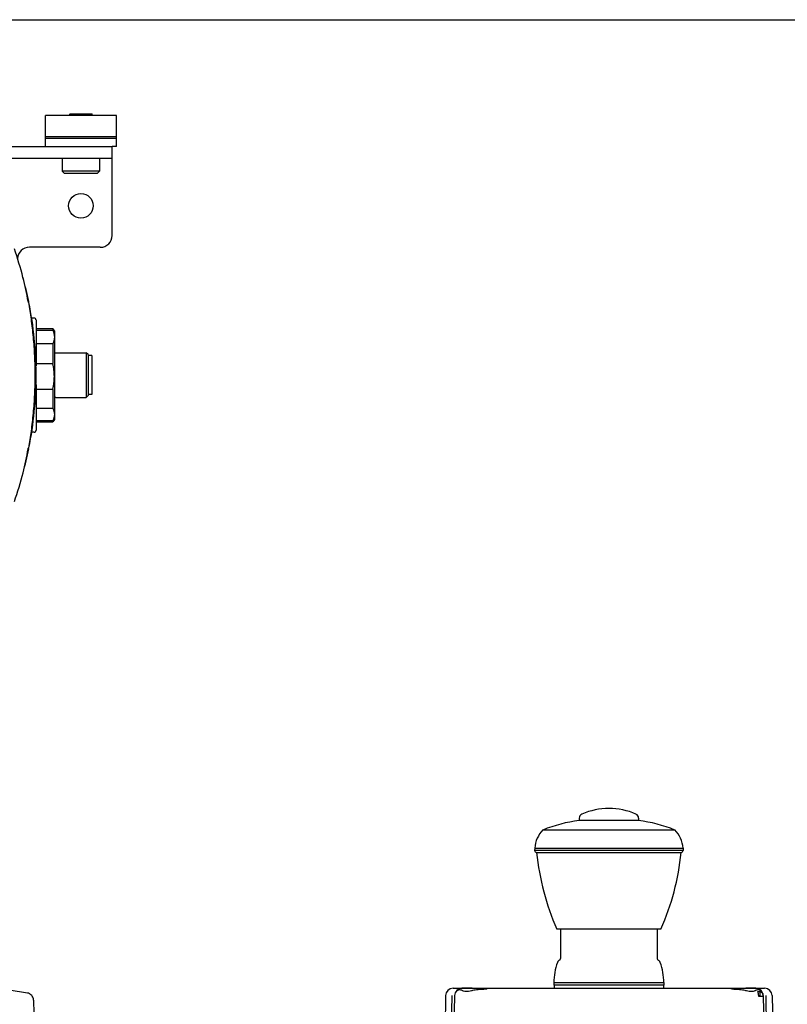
# Model space of a CAD drawing. Header units: inches. Extents: x 0 to 22, y 0 to 17.
# Tile 3 of 3: x 8.1 to 16.2, y 6.6 to 17. Entities that reach past the tile are written whole.
import ezdxf

# ---------------------------------------------------------------- set-up
doc = ezdxf.new("R2010")
doc.units = ezdxf.units.IN
doc.header["$LTSCALE"] = 1.21
doc.header["$MEASUREMENT"] = 0
doc.layers.get('0').update_dxf_attribs({"linetype": 'CONTINUOUS'})
for name, color, linetype in [('201103_CAE_BL2', 7, 'CONTINUOUS'), ('40359_120_02_SIMPLIFIED_1_S_BL3', 7, 'CONTINUOUS'), ('40359_40359_125_SIMPLIFIED__BL4', 7, 'CONTINUOUS'), ('639971M_CAE_BL6', 7, 'CONTINUOUS'), ('809_314_BL5', 7, 'CONTINUOUS'), ('830_216_BL8', 7, 'CONTINUOUS'), ('950612M_BL7', 7, 'CONTINUOUS')]:
    doc.layers.add(name, color=color, linetype=linetype)

# ---------------------------------------------------------------- blocks, each defined once
blk = doc.blocks.new('201103_CAE_BL2', base_point=(10.396, 10.006))
at = {"layer": '201103_CAE_BL2', "color": 7, "linetype": 'CONTINUOUS'}
for p, q in [((4.063, 15.659), (9.063, 15.659)), ((9.063, 14.721), (9.063, 15.659)), ((9.063, 15.534), (4.063, 15.534)), ((8.938, 14.596), (8.188, 14.596))]:
    blk.add_line(p, q, dxfattribs=at)
blk.add_circle((8.733, 15.034), 0.13, dxfattribs=at)
for centre, start, end in [((8.938, 14.721), 270, 360), ((8.188, 14.471), 90, 177.5036)]:
    blk.add_arc(centre, 0.125, start, end, dxfattribs=at)
blk = doc.blocks.new('40359_120_02_SIMPLIFIED_1_S_BL3', base_point=(10.49, 9.71))
at = {"layer": '40359_120_02_SIMPLIFIED_1_S_BL3', "color": 7, "linetype": 'CONTINUOUS'}
for p, q in [((8.212, 13.849), (8.238, 13.849)), ((8.258, 13.829), (8.258, 13.343)), ((8.258, 13.148), (8.258, 12.661)), ((8.238, 12.642), (8.212, 12.642))]:
    blk.add_line(p, q, dxfattribs=at)
for centre, radius, start, end in [((3.757, 13.115), 4.516, 11.6182, 14.8984), ((3.643, 13.091), 4.632, 11.4874, 11.6331), ((4.422, 13.25), 3.837, 5.6994, 11.4678), ((4.379, 13.246), 3.88, 1.8232, 5.704), ((4.38, 13.246), 3.879, 1.4415, 1.8267), ((4.385, 13.246), 3.874, 1.0404, 1.4413), ((4.361, 13.245), 3.898, 359.9996, 1.0397), ((4.365, 13.245), 3.894, 358.9577, 0.0004), ((4.37, 13.245), 3.889, 357.765, 358.5609), ((4.388, 13.245), 3.871, 358.5615, 358.9576), ((4.381, 13.245), 3.878, 354.2953, 357.7686), ((4.43, 13.239), 3.829, 348.5268, 354.3067), ((3.757, 13.375), 4.516, 345.104, 348.3819), ((3.643, 13.4), 4.631, 348.367, 348.5126)]:
    blk.add_arc(centre, radius, start, end, dxfattribs=at)
for centre, start_param, end_param in [((8.238, 13.829), -1.570796, 0), ((8.238, 12.661), -3.141593, -1.570796)]:
    blk.add_ellipse(centre, major_axis=(0, 0.0197), ratio=0.999848, start_param=start_param, end_param=end_param, dxfattribs=at)
blk = doc.blocks.new('40359_40359_125_SIMPLIFIED__BL4', base_point=(10.493, 9.72))
at = {"layer": '40359_40359_125_SIMPLIFIED__BL4', "color": 6, "linetype": 'CONTINUOUS'}
for p, q in [((12.667, 6.769), (15.96, 6.769)), ((12.588, 6.692), (12.567, 5.484)), ((12.639, 5.484), (12.657, 6.692)), ((12.682, 6.692), (12.661, 5.484)), ((12.704, 6.738), (12.704, 6.738)), ((12.738, 6.752), (12.732, 6.752)), ((12.744, 6.751), (12.738, 6.752)), ((12.751, 6.749), (12.744, 6.751)), ((12.756, 6.747), (12.751, 6.749)), ((12.866, 6.742), (12.861, 6.741)), ((12.874, 6.744), (12.866, 6.742)), ((12.931, 6.753), (12.927, 6.753)), ((12.939, 6.754), (12.931, 6.753)), ((12.971, 6.756), (12.963, 6.755)), ((15.703, 6.753), (15.698, 6.753)), ((15.763, 6.742), (15.756, 6.744)), ((15.77, 6.741), (15.763, 6.742)), ((15.878, 6.749), (15.873, 6.747)), ((15.879, 6.749), (15.878, 6.749)), ((15.898, 6.752), (15.892, 6.752)), ((15.903, 6.751), (15.898, 6.752)), ((15.905, 6.75), (15.903, 6.751)), ((15.907, 6.75), (15.905, 6.75)), ((15.914, 6.682), (15.915, 6.731)), ((15.915, 6.731), (15.915, 6.732)), ((15.947, 6.692), (15.968, 5.484)), ((15.973, 6.692), (15.99, 5.484)), ((16.041, 6.692), (16.062, 5.484)), ((8.233, 6.641), (8.246, 5.897))]:
    blk.add_line(p, q, dxfattribs=at)
at = {"layer": '40359_40359_125_SIMPLIFIED__BL4', "color": 40, "linetype": 'CONTINUOUS'}
for p, q in [((15.895, 6.715), (15.895, 6.717)), ((15.895, 6.714), (15.895, 6.715)), ((15.896, 6.713), (15.895, 6.714)), ((15.919, 6.682), (15.899, 6.682)), ((15.907, 6.734), (15.907, 6.734)), ((15.93, 6.683), (15.919, 6.682)), ((15.927, 6.727), (15.928, 6.726)), ((15.928, 6.726), (15.928, 6.726)), ((15.936, 6.683), (15.93, 6.683)), ((15.939, 6.683), (15.936, 6.683)), ((15.942, 6.683), (15.939, 6.683)), ((15.941, 6.712), (15.941, 6.711)), ((15.942, 6.686), (15.942, 6.686)), ((15.943, 6.682), (15.942, 6.683)), ((15.944, 6.682), (15.943, 6.682)), ((15.945, 6.682), (15.944, 6.682)), ((15.945, 6.682), (15.945, 6.682)), ((15.947, 6.683), (15.947, 6.682))]:
    blk.add_line(p, q, dxfattribs=at)
at = {"layer": '40359_40359_125_SIMPLIFIED__BL4', "color": 6, "linetype": 'CONTINUOUS'}
for points in [[(13.025, 6.763), (13.025, 6.763), (13.025, 6.763), (13.024, 6.763), (13.024, 6.762), (13.023, 6.762), (13.022, 6.762), (13.021, 6.762), (13.019, 6.761), (13.018, 6.761), (13.016, 6.761), (13.014, 6.76), (13.012, 6.76), (13.01, 6.76)], [(13.021, 6.757), (13.022, 6.758), (13.022, 6.76), (13.023, 6.762), (13.024, 6.762), (13.025, 6.763), (13.025, 6.763)], [(15.619, 6.76), (15.617, 6.76), (15.615, 6.76), (15.613, 6.761), (15.612, 6.761), (15.61, 6.761), (15.609, 6.762), (15.608, 6.762), (15.607, 6.762), (15.606, 6.762), (15.605, 6.763), (15.605, 6.763)], [(8.233, 6.641), (8.233, 6.646), (8.231, 6.656), (8.228, 6.666), (8.224, 6.676), (8.219, 6.685), (8.213, 6.693), (8.205, 6.7), (8.197, 6.706), (8.188, 6.711), (8.178, 6.715), (8.168, 6.717)], [(12.706, 6.74), (12.705, 6.739), (12.704, 6.739), (12.704, 6.738)], [(12.707, 6.741), (12.706, 6.74), (12.706, 6.74)], [(12.712, 6.744), (12.711, 6.743), (12.71, 6.743), (12.709, 6.742), (12.708, 6.741), (12.707, 6.741)], [(12.717, 6.747), (12.715, 6.746), (12.714, 6.745), (12.713, 6.745), (12.712, 6.744)], [(12.72, 6.748), (12.718, 6.748), (12.717, 6.747)], [(12.724, 6.75), (12.723, 6.75), (12.721, 6.749), (12.72, 6.748)], [(12.732, 6.752), (12.727, 6.751), (12.724, 6.75)], [(12.861, 6.741), (12.847, 6.738), (12.832, 6.736), (12.818, 6.735), (12.805, 6.735), (12.791, 6.736), (12.779, 6.739), (12.767, 6.743), (12.756, 6.747)], [(12.927, 6.753), (12.915, 6.752), (12.902, 6.75), (12.888, 6.747), (12.874, 6.744)], [(12.963, 6.755), (12.954, 6.754), (12.949, 6.754), (12.944, 6.754), (12.939, 6.754)], [(13.01, 6.76), (13.008, 6.759), (13.005, 6.759), (13.003, 6.759), (13, 6.758), (12.997, 6.758), (12.994, 6.758), (12.99, 6.757), (12.987, 6.757), (12.983, 6.757), (12.979, 6.756), (12.975, 6.756), (12.971, 6.756)], [(15.667, 6.755), (15.658, 6.756), (15.654, 6.756), (15.65, 6.756), (15.646, 6.757), (15.643, 6.757), (15.639, 6.757), (15.636, 6.758), (15.633, 6.758), (15.63, 6.758), (15.627, 6.759), (15.624, 6.759), (15.622, 6.759), (15.619, 6.76)], [(15.698, 6.753), (15.691, 6.754), (15.686, 6.754), (15.681, 6.754), (15.676, 6.754), (15.671, 6.755), (15.667, 6.755)], [(15.756, 6.744), (15.742, 6.747), (15.728, 6.75), (15.715, 6.752), (15.703, 6.753)], [(15.873, 6.747), (15.863, 6.743), (15.851, 6.739), (15.839, 6.736), (15.825, 6.735), (15.812, 6.735), (15.798, 6.736), (15.784, 6.738), (15.77, 6.741)], [(15.892, 6.752), (15.886, 6.751), (15.879, 6.749)], [(15.918, 6.744), (15.917, 6.745), (15.915, 6.745), (15.914, 6.746), (15.913, 6.747), (15.911, 6.748), (15.91, 6.748), (15.908, 6.749), (15.907, 6.75)]]:
    blk.add_lwpolyline(points, dxfattribs=at)
at = {"layer": '40359_40359_125_SIMPLIFIED__BL4', "color": 40, "linetype": 'CONTINUOUS'}
for points in [[(15.889, 6.735), (15.89, 6.735), (15.891, 6.735), (15.891, 6.735), (15.892, 6.735), (15.893, 6.735), (15.893, 6.735), (15.894, 6.735), (15.895, 6.735), (15.895, 6.735), (15.896, 6.735), (15.897, 6.735), (15.897, 6.735), (15.898, 6.735)], [(15.892, 6.727), (15.892, 6.728), (15.892, 6.729), (15.891, 6.729), (15.891, 6.73), (15.891, 6.73), (15.891, 6.731), (15.891, 6.732), (15.89, 6.732), (15.89, 6.733), (15.89, 6.733), (15.89, 6.734), (15.889, 6.734), (15.889, 6.735)], [(15.894, 6.719), (15.894, 6.72), (15.894, 6.72), (15.894, 6.721), (15.894, 6.722), (15.893, 6.722), (15.893, 6.723), (15.893, 6.724), (15.893, 6.724), (15.893, 6.725), (15.893, 6.726), (15.892, 6.726), (15.892, 6.727), (15.892, 6.727)], [(15.895, 6.717), (15.895, 6.717), (15.895, 6.718), (15.894, 6.718), (15.894, 6.719)], [(15.896, 6.71), (15.896, 6.711), (15.896, 6.713)], [(15.899, 6.682), (15.899, 6.684), (15.899, 6.685), (15.899, 6.686), (15.899, 6.687), (15.899, 6.689), (15.899, 6.69), (15.899, 6.691), (15.899, 6.693), (15.898, 6.694), (15.898, 6.695), (15.898, 6.697), (15.898, 6.698), (15.898, 6.699), (15.898, 6.7), (15.898, 6.702), (15.897, 6.703), (15.897, 6.704), (15.897, 6.706), (15.897, 6.707), (15.897, 6.708), (15.896, 6.709), (15.896, 6.71)], [(15.898, 6.735), (15.899, 6.735), (15.899, 6.735), (15.9, 6.735), (15.901, 6.735), (15.901, 6.735), (15.902, 6.735), (15.903, 6.734), (15.903, 6.734), (15.904, 6.734), (15.905, 6.734), (15.905, 6.734), (15.906, 6.734), (15.907, 6.734)], [(15.907, 6.734), (15.908, 6.734), (15.908, 6.734), (15.909, 6.734), (15.91, 6.733), (15.91, 6.733), (15.911, 6.733), (15.911, 6.733), (15.912, 6.733), (15.912, 6.733), (15.913, 6.733), (15.913, 6.732), (15.914, 6.732), (15.915, 6.732)], [(15.915, 6.732), (15.915, 6.732), (15.916, 6.732), (15.916, 6.732), (15.917, 6.731), (15.917, 6.731), (15.918, 6.731), (15.918, 6.731), (15.919, 6.731), (15.92, 6.73), (15.92, 6.73), (15.921, 6.73), (15.921, 6.73), (15.922, 6.729)], [(15.922, 6.729), (15.922, 6.729), (15.922, 6.729), (15.923, 6.729), (15.923, 6.729), (15.924, 6.729), (15.924, 6.728), (15.924, 6.728), (15.925, 6.728), (15.925, 6.728)], [(15.925, 6.728), (15.925, 6.728), (15.926, 6.728), (15.926, 6.727), (15.926, 6.727), (15.926, 6.727), (15.927, 6.727), (15.927, 6.727), (15.927, 6.727)], [(15.928, 6.726), (15.929, 6.726), (15.929, 6.725), (15.93, 6.725), (15.93, 6.725), (15.93, 6.724), (15.931, 6.724), (15.931, 6.724), (15.932, 6.723), (15.932, 6.723), (15.932, 6.723), (15.933, 6.723), (15.933, 6.722), (15.933, 6.722)], [(15.933, 6.722), (15.934, 6.722), (15.934, 6.721), (15.934, 6.721), (15.935, 6.721), (15.935, 6.72), (15.936, 6.72), (15.936, 6.719), (15.936, 6.719), (15.936, 6.719), (15.937, 6.718), (15.937, 6.718), (15.937, 6.718), (15.938, 6.717)], [(15.938, 6.717), (15.938, 6.717), (15.938, 6.716), (15.939, 6.716), (15.939, 6.716), (15.939, 6.715), (15.939, 6.715), (15.94, 6.714), (15.94, 6.714), (15.94, 6.713), (15.94, 6.713), (15.941, 6.713), (15.941, 6.712), (15.941, 6.712)], [(15.941, 6.711), (15.941, 6.711), (15.941, 6.711), (15.942, 6.71), (15.942, 6.71), (15.942, 6.71), (15.942, 6.709), (15.942, 6.709), (15.942, 6.709), (15.942, 6.709), (15.942, 6.708)], [(15.942, 6.686), (15.942, 6.686), (15.942, 6.685), (15.942, 6.685), (15.941, 6.684), (15.941, 6.684), (15.941, 6.684), (15.941, 6.683), (15.941, 6.683), (15.941, 6.683)], [(15.942, 6.708), (15.943, 6.708), (15.943, 6.707), (15.943, 6.707), (15.943, 6.706), (15.943, 6.706), (15.943, 6.705), (15.943, 6.705), (15.943, 6.704), (15.943, 6.704), (15.944, 6.703), (15.944, 6.703), (15.944, 6.702), (15.944, 6.702), (15.944, 6.701)], [(15.944, 6.694), (15.944, 6.694), (15.944, 6.693), (15.944, 6.692), (15.943, 6.692), (15.943, 6.691), (15.943, 6.691), (15.943, 6.69), (15.943, 6.69), (15.943, 6.689), (15.943, 6.689), (15.943, 6.688), (15.942, 6.688), (15.942, 6.687), (15.942, 6.686)], [(15.944, 6.701), (15.944, 6.701), (15.944, 6.7), (15.944, 6.7), (15.944, 6.699), (15.944, 6.699), (15.944, 6.698), (15.944, 6.698), (15.944, 6.697), (15.944, 6.697), (15.944, 6.696), (15.944, 6.696), (15.944, 6.695), (15.944, 6.695), (15.944, 6.694)], [(15.947, 6.682), (15.947, 6.682), (15.947, 6.682), (15.947, 6.682), (15.947, 6.682), (15.947, 6.682), (15.947, 6.682), (15.947, 6.682), (15.947, 6.682), (15.947, 6.682), (15.946, 6.682), (15.946, 6.682), (15.946, 6.682), (15.946, 6.682), (15.945, 6.682)]]:
    blk.add_lwpolyline(points, dxfattribs=at)
at = {"layer": '40359_40359_125_SIMPLIFIED__BL4', "color": 6, "linetype": 'CONTINUOUS'}
for centre, radius, start, end in [((4.414, 13.334), 3.824, 14.2636, 19.0188), ((4.518, 13.36), 3.717, 10.2979, 14.2774), ((3.778, 13.226), 4.47, 10.1391, 10.2886), ((4.493, 13.137), 3.743, 345.7391, 349.6885), ((3.796, 13.262), 4.451, 349.7115, 349.8615), ((4.404, 13.16), 3.835, 340.9875, 345.7328), ((7.6, 3.619), 3.15, 79.6045, 89.1877), ((12.667, 6.69), 0.0787, 90, 179), ((12.761, 6.69), 0.0787, 90, 179), ((15.868, 6.69), 0.0787, 1, 90), ((15.962, 6.69), 0.0787, 1, 90), ((15.87, 6.683), 0.0764, 54.9465, 61.6642), ((15.869, 6.681), 0.0789, 48.8938, 54.9503), ((15.869, 6.681), 0.0784, 23.0064, 48.922)]:
    blk.add_arc(centre, radius, start, end, dxfattribs=at)
at = {"layer": '40359_40359_125_SIMPLIFIED__BL4', "color": 7, "linetype": 'CONTINUOUS'}
blk.add_arc((15.869, 6.681), 0.0783, 0.9977, 23.0171, dxfattribs=at)
at = {"layer": '40359_40359_125_SIMPLIFIED__BL4', "color": 40, "linetype": 'CONTINUOUS'}
for centre, radius, start, end in [((15.869, 6.681), 0.078, 11.7657, 23.0306), ((15.87, 6.681), 0.0769, 1.1679, 11.8946)]:
    blk.add_arc(centre, radius, start, end, dxfattribs=at)
at = {"layer": '40359_40359_125_SIMPLIFIED__BL4', "color": 6, "linetype": 'CONTINUOUS'}
for points, knots in [([(8.177, 14.013), (8.188, 13.954), (8.207, 13.833), (8.225, 13.678), (8.236, 13.549), (8.242, 13.448), (8.245, 13.347), (8.246, 13.279), (8.246, 13.245)], [0, 0, 0, 0, 0.2308, 0.4778, 0.605841, 0.73602, 0.867667, 1, 1, 1, 1]), ([(8.246, 13.245), (8.246, 13.177), (8.243, 13.043), (8.231, 12.877), (8.218, 12.748), (8.202, 12.626), (8.188, 12.536), (8.177, 12.478)], [0, 0, 0, 0, 0.263966, 0.522176, 0.647415, 0.769196, 1, 1, 1, 1]), ([(12.868, 6.769), (12.858, 6.769), (12.839, 6.769), (12.811, 6.769), (12.785, 6.769), (12.769, 6.769), (12.761, 6.769)], [0, 0, 0, 0, 0.271744, 0.534776, 0.780106, 1, 1, 1, 1]), ([(15.868, 6.769), (15.861, 6.769), (15.844, 6.769), (15.818, 6.769), (15.79, 6.769), (15.771, 6.769), (15.762, 6.769)], [0, 0, 0, 0, 0.21989, 0.465226, 0.728251, 1, 1, 1, 1])]:
    blk.add_open_spline(points, degree=3, knots=knots, dxfattribs=at)
at = {"layer": '40359_40359_125_SIMPLIFIED__BL4', "color": 7, "linetype": 'CONTINUOUS'}
for points, knots in [([(15.899, 6.682), (15.899, 6.687), (15.898, 6.697), (15.896, 6.71), (15.894, 6.721), (15.891, 6.729), (15.89, 6.733), (15.889, 6.735)], [0, 0, 0, 0, 0.269012, 0.530204, 0.776035, 0.891195, 1, 1, 1, 1]), ([(15.889, 6.735), (15.892, 6.735), (15.898, 6.735), (15.904, 6.734), (15.907, 6.734)], [0, 0, 0, 0, 0.511536, 1, 1, 1, 1]), ([(15.947, 6.682), (15.947, 6.682), (15.947, 6.682), (15.947, 6.682), (15.947, 6.682), (15.947, 6.682), (15.947, 6.682), (15.946, 6.682), (15.946, 6.682), (15.945, 6.682), (15.945, 6.682), (15.944, 6.682), (15.943, 6.682), (15.942, 6.683), (15.94, 6.683), (15.937, 6.683), (15.934, 6.683), (15.931, 6.683), (15.927, 6.683), (15.923, 6.682), (15.917, 6.682), (15.909, 6.682), (15.903, 6.682), (15.899, 6.682)], [0, 0, 0, 0, 0.000429, 0.001318, 0.002731, 0.004681, 0.0102, 0.01788, 0.027714, 0.039694, 0.053808, 0.070047, 0.088395, 0.108822, 0.15577, 0.210611, 0.273065, 0.34283, 0.419523, 0.502746, 0.592096, 0.787228, 1, 1, 1, 1]), ([(15.907, 6.734), (15.908, 6.734), (15.91, 6.733), (15.913, 6.733), (15.915, 6.732)], [0, 0, 0, 0, 0.255554, 1, 1, 1, 1]), ([(15.915, 6.732), (15.918, 6.731), (15.923, 6.729), (15.931, 6.724), (15.937, 6.718), (15.94, 6.714), (15.941, 6.712)], [0, 0, 0, 0, 0.275954, 0.531692, 0.771083, 1, 1, 1, 1])]:
    blk.add_open_spline(points, degree=3, knots=knots, dxfattribs=at)
blk = doc.blocks.new('809_314_BL5', base_point=(11.527, 9.258))
at = {"layer": '809_314_BL5', "color": 7, "linetype": 'CONTINUOUS'}
for p, q in [((8.258, 13.737), (8.435, 13.737)), ((8.454, 13.715), (8.435, 13.737)), ((8.435, 13.737), (8.435, 13.72)), ((8.258, 13.72), (8.435, 13.72)), ((8.454, 13.715), (8.454, 12.775)), ((8.435, 13.575), (8.258, 13.575)), ((8.435, 13.575), (8.435, 13.369)), ((8.466, 13.482), (8.789, 13.482)), ((8.809, 13.462), (8.789, 13.482)), ((8.789, 13.482), (8.789, 13.009)), ((8.809, 13.462), (8.809, 13.029)), ((8.848, 13.452), (8.809, 13.452)), ((8.848, 13.452), (8.848, 13.039)), ((8.258, 13.369), (8.435, 13.369)), ((8.435, 13.094), (8.258, 13.094)), ((8.435, 13.094), (8.435, 12.895)), ((8.466, 13.009), (8.789, 13.009)), ((8.809, 13.029), (8.789, 13.009)), ((8.848, 13.039), (8.809, 13.039)), ((8.258, 12.895), (8.435, 12.895)), ((8.435, 12.764), (8.258, 12.764)), ((8.258, 12.753), (8.435, 12.753)), ((8.454, 12.775), (8.435, 12.753)), ((8.435, 12.764), (8.435, 12.753)), ((8.258, 5.747), (8.435, 5.747)), ((8.435, 5.739), (8.258, 5.739)), ((8.435, 5.739), (8.435, 5.616)), ((8.454, 5.741), (8.452, 5.744)), ((8.452, 5.743), (8.452, 5.744)), ((8.454, 5.741), (8.454, 4.801)), ((14.163, 5.739), (14.439, 5.747)), ((14.789, 5.402), (14.644, 5.636)), ((8.258, 5.616), (8.435, 5.616)), ((13.964, 5.616), (13.833, 5.374)), ((8.466, 5.507), (8.789, 5.507)), ((8.809, 5.488), (8.789, 5.507)), ((8.789, 5.507), (8.789, 5.035)), ((8.809, 5.488), (8.809, 5.054)), ((8.848, 5.478), (8.809, 5.478)), ((8.848, 5.478), (8.848, 5.064)), ((8.435, 5.374), (8.258, 5.374)), ((8.435, 5.374), (8.435, 5.14)), ((14.181, 5.365), (14.197, 5.35)), ((14.229, 5.384), (14.213, 5.399)), ((8.258, 5.14), (8.435, 5.14)), ((13.84, 5.14), (13.985, 4.906)), ((14.665, 4.926), (14.796, 5.168)), ((8.466, 5.035), (8.789, 5.035)), ((8.809, 5.054), (8.789, 5.035)), ((8.848, 5.064), (8.809, 5.064)), ((8.435, 4.906), (8.258, 4.906)), ((8.435, 4.906), (8.435, 4.795)), ((8.258, 4.795), (8.435, 4.795)), ((8.454, 4.801), (8.452, 4.798)), ((14.466, 4.803), (14.191, 4.795))]:
    blk.add_line(p, q, dxfattribs=at)
for radius in [0.47, 0.236, 0.217, 0.207, 0.163]:
    blk.add_circle((14.315, 5.271), radius, dxfattribs=at)
for centre, radius, start, end in [((8.466, 13.493), 0.0118, 179.9955, 270), ((8.466, 12.997), 0.0118, 90, 180.0045), ((14.315, 5.271), 0.492, 107.9427, 135.4223), ((14.315, 5.271), 0.492, 47.9427, 75.4223), ((8.466, 5.519), 0.0118, 179.9983, 270), ((14.315, 5.271), 0.492, 167.9427, 195.4223), ((14.213, 5.367), 0.0236, 226.6825, 46.6825), ((14.315, 5.271), 0.492, 347.9427, 15.4223), ((8.466, 5.023), 0.0118, 90, 180.0045), ((14.315, 5.271), 0.492, 227.9427, 255.4223), ((14.315, 5.271), 0.492, 287.9427, 315.4223)]:
    blk.add_arc(centre, radius, start, end, dxfattribs=at)
for points, knots in [([(8.435, 13.72), (8.437, 13.714), (8.441, 13.705), (8.445, 13.693), (8.449, 13.681), (8.451, 13.669), (8.452, 13.656), (8.452, 13.647), (8.452, 13.638), (8.451, 13.629), (8.45, 13.62), (8.448, 13.611), (8.445, 13.602), (8.441, 13.59), (8.437, 13.581), (8.435, 13.575)], [0, 0, 0, 0, 0.128935, 0.192179, 0.254699, 0.377969, 0.439053, 0.49997, 0.560888, 0.621974, 0.68339, 0.745291, 0.807808, 0.871055, 1, 1, 1, 1]), ([(8.452, 13.231), (8.452, 13.243), (8.451, 13.266), (8.448, 13.301), (8.443, 13.335), (8.438, 13.358), (8.435, 13.369)], [0, 0, 0, 0, 0.24999, 0.499995, 0.750002, 1, 1, 1, 1]), ([(8.435, 13.094), (8.438, 13.105), (8.443, 13.128), (8.448, 13.162), (8.451, 13.197), (8.452, 13.22), (8.452, 13.231)], [0, 0, 0, 0, 0.249998, 0.500005, 0.75001, 1, 1, 1, 1]), ([(8.435, 12.895), (8.437, 12.89), (8.441, 12.882), (8.445, 12.871), (8.449, 12.86), (8.451, 12.849), (8.452, 12.838), (8.452, 12.829), (8.452, 12.821), (8.451, 12.81), (8.449, 12.799), (8.445, 12.788), (8.441, 12.777), (8.437, 12.769), (8.435, 12.764)], [0, 0, 0, 0, 0.130085, 0.193552, 0.256085, 0.378867, 0.439541, 0.499996, 0.560452, 0.621127, 0.743901, 0.806431, 0.869902, 1, 1, 1, 1]), ([(8.452, 5.744), (8.452, 5.744), (8.452, 5.744), (8.451, 5.744), (8.451, 5.744), (8.45, 5.745), (8.45, 5.745), (8.448, 5.745), (8.447, 5.745), (8.444, 5.746), (8.441, 5.746), (8.438, 5.747), (8.436, 5.747), (8.435, 5.747)], [0, 0, 0, 0, 0.019615, 0.044458, 0.074955, 0.111306, 0.1536, 0.201848, 0.316083, 0.453644, 0.613977, 0.796357, 1, 1, 1, 1]), ([(8.435, 5.739), (8.436, 5.739), (8.439, 5.74), (8.442, 5.74), (8.445, 5.741), (8.446, 5.741), (8.448, 5.741), (8.449, 5.741), (8.45, 5.742), (8.45, 5.742), (8.451, 5.742), (8.452, 5.742), (8.452, 5.743), (8.452, 5.743), (8.452, 5.743), (8.452, 5.743), (8.452, 5.743), (8.452, 5.743)], [0, 0, 0, 0, 0.219167, 0.412686, 0.579521, 0.652639, 0.718768, 0.777833, 0.829774, 0.874563, 0.912228, 0.942919, 0.966995, 0.976804, 0.985355, 0.992944, 1, 1, 1, 1]), ([(8.435, 5.616), (8.438, 5.606), (8.441, 5.592), (8.445, 5.571), (8.448, 5.556), (8.45, 5.541), (8.451, 5.526), (8.452, 5.51), (8.452, 5.495), (8.452, 5.48), (8.451, 5.464), (8.45, 5.449), (8.448, 5.434), (8.445, 5.419), (8.441, 5.399), (8.438, 5.384), (8.435, 5.374)], [0, 0, 0, 0, 0.125438, 0.188028, 0.250534, 0.312966, 0.37534, 0.437678, 0.499999, 0.562321, 0.62466, 0.687035, 0.749466, 0.811971, 0.87456, 1, 1, 1, 1]), ([(8.435, 5.14), (8.438, 5.131), (8.441, 5.116), (8.445, 5.097), (8.448, 5.082), (8.45, 5.067), (8.451, 5.052), (8.452, 5.038), (8.452, 5.023), (8.452, 5.008), (8.451, 4.993), (8.45, 4.978), (8.448, 4.964), (8.445, 4.949), (8.441, 4.93), (8.438, 4.915), (8.435, 4.906)], [0, 0, 0, 0, 0.125581, 0.188197, 0.250702, 0.313113, 0.375448, 0.437735, 0.499999, 0.562264, 0.624552, 0.686888, 0.749297, 0.811802, 0.874417, 1, 1, 1, 1]), ([(8.452, 4.798), (8.452, 4.798), (8.452, 4.798), (8.451, 4.798), (8.451, 4.798), (8.45, 4.797), (8.45, 4.797), (8.448, 4.797), (8.447, 4.796), (8.444, 4.796), (8.441, 4.796), (8.438, 4.795), (8.436, 4.795), (8.435, 4.795)], [0, 0, 0, 0, 0.019615, 0.044458, 0.074955, 0.111306, 0.1536, 0.201848, 0.316083, 0.453644, 0.613977, 0.796357, 1, 1, 1, 1])]:
    blk.add_open_spline(points, degree=3, knots=knots, dxfattribs=at)
blk = doc.blocks.new('639971M_CAE_BL6', base_point=(12.707, 10.402))
at = {"layer": '639971M_CAE_BL6', "color": 7, "linetype": 'CONTINUOUS'}
for p, q in [((8.358, 15.659), (8.358, 15.987)), ((9.108, 15.987), (8.358, 15.987)), ((9.108, 15.659), (9.108, 15.987)), ((9.108, 15.764), (8.358, 15.764)), ((8.358, 15.749), (9.108, 15.749)), ((9.108, 15.659), (9.063, 15.659))]:
    blk.add_line(p, q, dxfattribs=at)
blk = doc.blocks.new('950612M_BL7', base_point=(12.806, 10.454))
at = {"layer": '950612M_BL7', "color": 7, "linetype": 'CONTINUOUS'}
for p, q in [((8.615, 16.002), (8.619, 16.006)), ((8.615, 15.987), (8.615, 16.002)), ((8.615, 16.002), (8.851, 16.002)), ((8.619, 16.006), (8.847, 16.006)), ((8.851, 16.002), (8.847, 16.006)), ((8.851, 15.987), (8.851, 16.002)), ((8.536, 15.534), (8.536, 15.4)), ((8.93, 15.534), (8.93, 15.4)), ((8.93, 15.4), (8.536, 15.4)), ((8.536, 15.4), (8.56, 15.376)), ((8.93, 15.4), (8.906, 15.376)), ((8.906, 15.376), (8.56, 15.376))]:
    blk.add_line(p, q, dxfattribs=at)
blk = doc.blocks.new('830_216_BL8', base_point=(10.449, 10.399))
at = {"layer": '830_216_BL8', "color": 7, "linetype": 'CONTINUOUS'}
for p, q in [((14.001, 8.565), (14.001, 8.54)), ((14.629, 8.54), (14.001, 8.54)), ((14.629, 8.565), (14.629, 8.54)), ((15.014, 8.44), (13.616, 8.44)), ((13.531, 8.25), (13.53, 8.224)), ((15.099, 8.224), (13.53, 8.224)), ((13.531, 8.25), (15.099, 8.25)), ((15.099, 8.25), (15.099, 8.224)), ((13.55, 8.202), (15.079, 8.202)), ((14.866, 7.393), (13.764, 7.393)), ((13.803, 7.393), (13.803, 7.082)), ((14.827, 7.393), (14.827, 7.082)), ((13.795, 7.066), (13.785, 7.06)), ((14.835, 7.066), (14.844, 7.06)), ((13.732, 6.828), (13.732, 6.8)), ((13.732, 6.828), (14.897, 6.828)), ((14.897, 6.8), (13.732, 6.8)), ((13.736, 6.8), (13.736, 6.769)), ((14.893, 6.8), (14.893, 6.769)), ((14.897, 6.828), (14.897, 6.8))]:
    blk.add_line(p, q, dxfattribs=at)
for centre, radius, start, end in [((14.315, 7.96), 0.708, 66.1472, 113.8528), ((14.182, 7.055), 1.496, 96.9393, 112.2137), ((14.047, 8.565), 0.0463, 113.8522, 180), ((14.582, 8.565), 0.0463, 0, 66.1478), ((14.448, 7.055), 1.496, 67.7863, 83.0607), ((13.845, 8.224), 0.315, 136.5675, 175.2927), ((14.785, 8.224), 0.315, 4.7073, 43.4325), ((13.552, 8.224), 0.022, 180, 264.4388), ((15.077, 8.224), 0.022, 275.5612, 360), ((16.227, 8.475), 2.69, 185.8357, 203.7208), ((12.403, 8.475), 2.69, 336.2792, 354.1643), ((13.783, 7.082), 0.0197, 305, 360), ((14.846, 7.082), 0.0197, 180, 235), ((14.401, 6.816), 0.669, 160.3364, 178.943), ((13.808, 7.028), 0.0394, 125, 160.3364), ((14.821, 7.028), 0.0394, 19.6636, 55), ((14.228, 6.816), 0.669, 1.057, 19.6636)]:
    blk.add_arc(centre, radius, start, end, dxfattribs=at)

msp = doc.modelspace()

# ---------------------------------------------------------------- linework, layer by layer
at = {"color": 7, "linetype": 'CONTINUOUS'}
msp.add_line((0, 17), (22, 17), dxfattribs=at)

# ---------------------------------------------------------------- block references
at = {"layer": '201103_CAE_BL2'}
msp.add_blockref('201103_CAE_BL2', (10.396, 10.006), dxfattribs=at)
at = {"layer": '40359_120_02_SIMPLIFIED_1_S_BL3'}
msp.add_blockref('40359_120_02_SIMPLIFIED_1_S_BL3', (10.49, 9.71), dxfattribs=at)
at = {"layer": '40359_40359_125_SIMPLIFIED__BL4'}
msp.add_blockref('40359_40359_125_SIMPLIFIED__BL4', (10.493, 9.72), dxfattribs=at)
at = {"layer": '639971M_CAE_BL6'}
msp.add_blockref('639971M_CAE_BL6', (12.707, 10.402), dxfattribs=at)
at = {"layer": '809_314_BL5'}
msp.add_blockref('809_314_BL5', (11.527, 9.258), dxfattribs=at)
at = {"layer": '830_216_BL8'}
msp.add_blockref('830_216_BL8', (10.449, 10.399), dxfattribs=at)
at = {"layer": '950612M_BL7'}
msp.add_blockref('950612M_BL7', (12.806, 10.454), dxfattribs=at)

doc.saveas('drawing.dxf')
